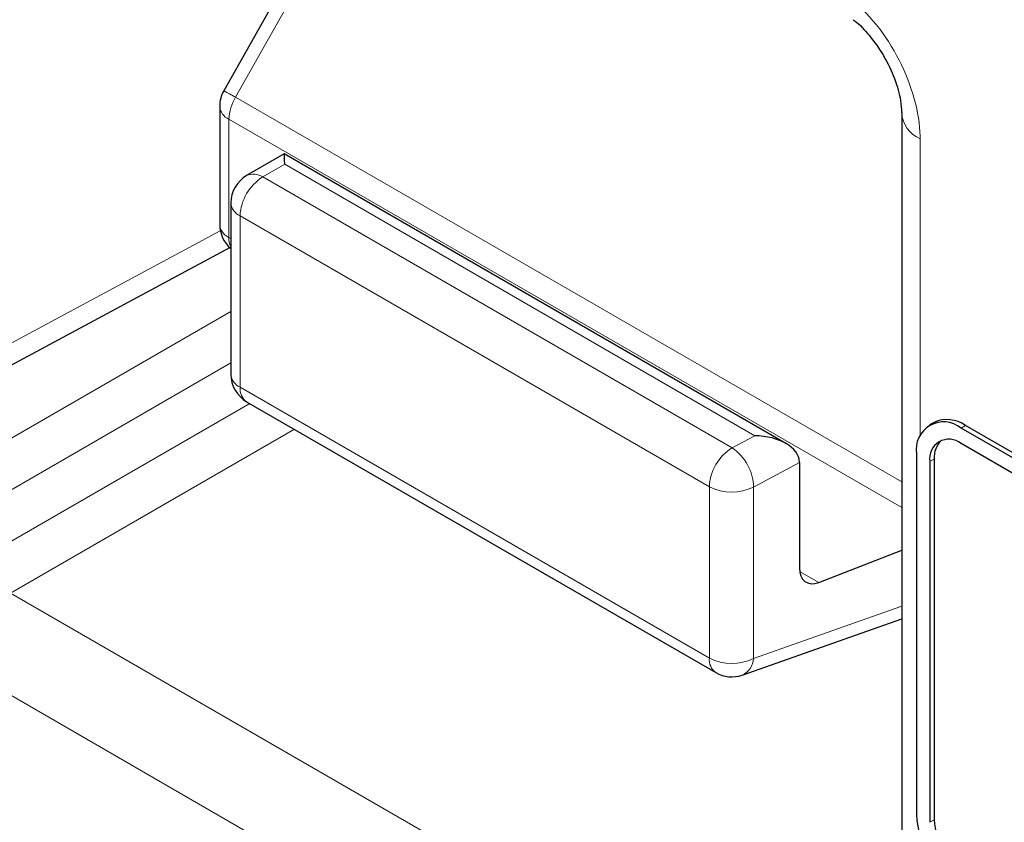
# Paper-space layout 'Blatt2' of a CAD drawing. Header units: millimetres. Extents: x 5 to 418, y 2 to 292.
# Tile 10 of 55: x 110.48 to 115.68, y 174.65 to 178.89. Entities that reach past the tile are written whole.
import ezdxf

# ---------------------------------------------------------------- set-up
doc = ezdxf.new("R2010")
doc.units = ezdxf.units.MM

psp = doc.layouts.new('Blatt2')

# ---------------------------------------------------------------- linework, layer by layer
at = {"color": 7, "linetype": 'Continuous', "lineweight": 25}
for p, q in [((112.6522, 180.4502), (111.5613, 178.5159)), ((111.5398, 178.434), (111.5398, 177.8099)), ((115.1423, 178.3986), (115.1423, 174.1187)), ((111.8811, 178.1826), (111.682, 178.0677)), ((114.5308, 176.653), (111.8812, 178.1826)), ((111.5987, 177.9234), (111.5987, 177.018)), ((110.2205, 176.9499), (111.5929, 177.6878)), ((111.682, 176.8737), (114.161, 175.4426)), ((115.3131, 176.7643), (115.2895, 176.7507)), ((119.7223, 174.2986), (115.4797, 176.7478)), ((119.6988, 174.285), (115.4561, 176.7342)), ((119.6988, 174.2034), (115.4561, 176.6526)), ((115.2204, 176.5981), (115.2204, 174.6929)), ((114.602, 176.5532), (114.602, 175.997)), ((115.2911, 176.5573), (115.2911, 174.652)), ((115.3147, 176.5709), (115.3147, 174.6656)), ((114.704, 175.9193), (115.1423, 176.0887)), ((114.2996, 175.4297), (115.1423, 175.7262))]:
    psp.add_line(p, q, dxfattribs=at)
at = {"color": 7, "linetype": 'Continuous', "lineweight": 18}
for p, q in [((112.714, 180.4164), (111.6231, 178.4821)), ((111.6231, 178.4821), (115.1423, 176.4505)), ((111.5886, 178.3659), (115.1423, 176.3144)), ((111.5886, 178.3659), (111.5886, 177.7418)), ((115.2399, 178.2625), (115.2399, 176.6952)), ((111.8832, 178.1275), (111.7674, 178.0606)), ((114.3663, 176.694), (111.8832, 178.1275)), ((111.7674, 178.0606), (114.2464, 176.6296)), ((114.1265, 176.4243), (111.6475, 177.8553)), ((111.6475, 177.8553), (111.6475, 176.95)), ((110.2942, 177.1051), (111.5431, 177.7766)), ((111.5886, 177.7418), (111.5987, 177.736)), ((110.1996, 176.5429), (111.5987, 177.3506)), ((111.5987, 177.0785), (110.3174, 176.3388)), ((111.6475, 176.95), (114.1265, 175.5189)), ((110.3174, 176.0666), (111.6988, 176.864)), ((115.4561, 176.7342), (115.4797, 176.7478)), ((111.9344, 176.728), (110.4352, 175.8625)), ((114.2464, 176.6296), (114.3663, 176.694)), ((114.602, 176.5532), (114.3601, 176.4231)), ((115.2911, 176.5573), (115.3147, 176.5709)), ((114.1265, 175.5189), (114.1265, 176.4243)), ((114.3601, 176.4231), (114.3601, 175.5177)), ((114.6033, 175.9775), (114.704, 175.9193)), ((110.4352, 175.8625), (115.0948, 173.1726)), ((114.3601, 175.5177), (115.1423, 175.7929)), ((114.8632, 172.7668), (110.2037, 175.4567)), ((115.2911, 174.652), (115.3147, 174.6656))]:
    psp.add_line(p, q, dxfattribs=at)
at = {"color": 7, "linetype": 'Continuous', "lineweight": 25}
for centre, radius, start, end in [((111.7064, 178.434), 0.1667, 150.5774, 180), ((111.7654, 177.9234), 0.1667, 119.9972, 180), ((111.7064, 177.8099), 0.1667, 180, 229.7258), ((111.7654, 177.018), 0.1667, 180, 240.0027), ((115.3641, 176.6214), 0.1456, 50.7967, 189.214), ((115.3821, 176.6115), 0.1677, 54.3824, 114.3071), ((115.3917, 176.5736), 0.1019, 50.7967, 189.214), ((115.4374, 176.5813), 0.1231, 134.0045, 184.8598), ((114.2443, 175.587), 0.1667, 240.0027, 289.3798), ((115.7322, 174.7161), 0.5123, 182.6055, 237.3945), ((115.6729, 174.6819), 0.3586, 182.6055, 237.3945)]:
    psp.add_arc(centre, radius, start, end, dxfattribs=at)
at = {"color": 7, "linetype": 'Continuous', "lineweight": 18}
for centre, radius, start, end in [((110.841, 177.1227), 1.5683, 60.0865, 62.6603), ((111.8289, 178.3577), 0.2405, 148.8563, 178.0435), ((111.6196, 178.4397), 0.0801, 184.1293, 247.1908), ((115.3017, 178.4098), 0.1597, 183.6006, 247.2434), ((111.9027, 177.8439), 0.2554, 121.9772, 177.4454), ((111.7185, 177.989), 0.0867, 55.6476, 114.8655), ((111.6807, 177.9306), 0.0823, 185.0787, 246.2415), ((111.6196, 177.8156), 0.0801, 184.1293, 247.1908), ((111.6953, 177.738), 0.1068, 177.9594, 205.2133), ((111.6807, 177.0253), 0.0823, 185.0787, 246.2415), ((111.7309, 176.9418), 0.0838, 174.3555, 234.3323), ((114.3816, 176.4129), 0.2554, 121.9772, 177.4454), ((114.1041, 176.4166), 0.2561, 1.4471, 56.2436), ((114.2444, 176.6524), 0.2568, 242.6565, 296.7662), ((114.2098, 175.5107), 0.0838, 174.3555, 234.3323), ((114.2444, 175.7471), 0.2568, 242.6565, 296.7662), ((114.257, 175.5238), 0.1033, 294.3783, 356.6373)]:
    psp.add_arc(centre, radius, start, end, dxfattribs=at)
at = {"color": 7, "linetype": 'Continuous', "lineweight": 25}
for centre, major_axis, ratio, start_param, end_param in [((111.8812, 177.9902), (0, 0.1924), 0.015248, 5.50652, 6.274383), ((114.3642, 176.5568), (0.2378, -0.0036), 0.577293, 0.017527, 1.570871), ((114.4841, 176.6212), (-0.0834, 0.1444), 0.577206, 3.92692, 3.944678), ((114.7219, 176.0639), (0.0855, 0.1431), 0.587369, 2.36515, 3.78643)]:
    psp.add_ellipse(centre, major_axis=major_axis, ratio=ratio, start_param=start_param, end_param=end_param, dxfattribs=at)
at = {"color": 7, "linetype": 'Continuous', "lineweight": 18}
psp.add_open_spline([(115.2399, 178.2625), (115.2399, 178.2673), (115.2394, 178.3333), (115.2174, 178.4732), (115.1355, 178.6799), (115.0128, 178.8743), (114.9108, 178.9687), (114.8598, 179.0159)], degree=3, knots=[0, 0, 0, 0, 0.019366, 0.2645085, 0.5096539, 0.7548276, 1, 1, 1, 1], dxfattribs=at)
at = {"color": 7, "linetype": 'Continuous', "lineweight": 25}
psp.add_open_spline([(114.8867, 178.8912), (114.89, 178.8889), (114.9159, 178.8703), (114.9755, 178.8075), (115.0497, 178.7025), (115.1083, 178.5802), (115.1389, 178.4688), (115.1408, 178.4202), (115.1417, 178.3995)], degree=3, knots=[0, 0, 0, 0, 0.0272494, 0.2179472, 0.4206667, 0.6328065, 0.8445334, 1, 1, 1, 1], dxfattribs=at)

doc.saveas('drawing.dxf')
